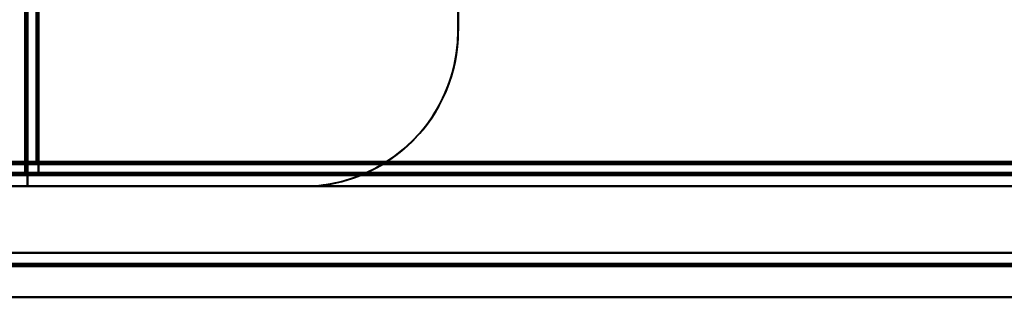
# Model space of a CAD drawing. Header units: millimetres. Extents: x -1483 to 905, y -1392 to 951.
# Tile 16 of 105: x -705 to -660, y -443 to -430. Entities that reach past the tile are written whole.
import ezdxf

# ---------------------------------------------------------------- set-up
doc = ezdxf.new("R2010")
doc.units = ezdxf.units.MM
doc.layers.add('G-IMPT', color=8, linetype='Continuous', lineweight=40)

# ---------------------------------------------------------------- blocks, each defined once
blk = doc.blocks.new('NEXA 2000 CALQUES_dwg-762145-Niveau de réf_')
at = {"layer": 'G-IMPT'}
for p, q in [((-704.5, 433.85), (-704.5, -403.95)), ((-703.9, -403.95), (-704.5, -403.95)), ((-704.5, -403.95), (-703.9, -403.95)), ((-703.9, -404.55), (-703.9, -403.95)), ((-703.9, -403.95), (-703.9, -404.55)), ((-705, -404.45), (-704.4, -404.45)), ((-704.4, -404.45), (-705, -404.45)), ((-704.4, -404.45), (-704.4, -405.05)), ((-704.4, -405.05), (-704.4, -404.45)), ((-703.9, -404.55), (703.9, -404.55)), ((-739.4, -405.05), (739.4, -405.05)), ((-176.1, -408.05), (-738.9, -408.05))]:
    blk.add_line(p, q, dxfattribs=at)
at = {"layer": 'G-IMPT', "flags": 128}
for points in [[(-685, -398.05), (-685, -187.05), (-685, 23.95), (-685, 234.95), (-685, 445.95)], [(-685, 445.95), (-685, 234.95), (-685, 23.95), (-685, -187.05), (-685, -398.05)], [(-704.5, -404.45), (-704.5, -194.75), (-704.5, 14.95), (-704.5, 224.65), (-704.5, 434.35)], [(-704.4, 434.35), (-704.4, 224.65), (-704.4, 14.95), (-704.4, -194.75), (-704.4, -404.45)], [(-704.4, -404.45), (-704.4, -194.75), (-704.4, 14.95), (-704.4, 224.65), (-704.4, 434.35)], [(-704.4, 434.35), (-704.4, 224.65), (-704.4, 14.95), (-704.4, -194.75), (-704.4, -404.45)], [(-685, 434.35), (-685, 226.25), (-685, 18.15), (-685, -189.95), (-685, -398.05)], [(-685, -398.05), (-685, -189.95), (-685, 18.15), (-685, 226.25), (-685, 434.35)], [(-704.5, 433.85), (-704.5, 224.4), (-704.5, 14.95), (-704.5, -194.5), (-704.5, -403.95)], [(-704.5, -403.95), (-704.5, -194.5), (-704.5, 14.95), (-704.5, 224.4), (-704.5, 433.85)], [(-704.5, 433.85), (-704.5, 224.4), (-704.5, 14.95), (-704.5, -194.5), (-704.5, -403.95)], [(-704.5, -403.95), (-704.5, -194.5), (-704.5, 14.95), (-704.5, 224.4), (-704.5, 433.85)], [(-704.5, 433.85), (-704.5, 224.4), (-704.5, 14.95), (-704.5, -194.5), (-704.5, -403.95)], [(-704.5, -403.95), (-704.5, -194.5), (-704.5, 14.95), (-704.5, 224.4), (-704.5, 433.85)], [(-704, 433.95), (-704, 224.45), (-704, 14.95), (-704, -194.55), (-704, -404.05)], [(-704, -404.05), (-704, -194.55), (-704, 14.95), (-704, 224.45), (-704, 433.95)], [(-704, 433.85), (-704, 224.4), (-704, 14.95), (-704, -194.5), (-704, -403.95)], [(-704, -403.95), (-704, -194.5), (-704, 14.95), (-704, 224.4), (-704, 433.85)], [(-703.9, -403.95), (-703.9, -194.5), (-703.9, 14.95), (-703.9, 224.4), (-703.9, 433.85)], [(-703.9, 433.85), (-703.9, 224.4), (-703.9, 14.95), (-703.9, -194.5), (-703.9, -403.95)], [(-739, -404.05), (-369.5, -404.05), (0, -404.05), (369.5, -404.05), (739, -404.05)], [(739, -404.05), (369.5, -404.05), (0, -404.05), (-369.5, -404.05), (-739, -404.05)], [(738.9, -404.05), (369.45, -404.05), (0, -404.05), (-369.45, -404.05), (-738.9, -404.05)], [(-738.9, -404.05), (-369.45, -404.05), (0, -404.05), (369.45, -404.05), (738.9, -404.05)], [(707, -403.95), (353.5, -403.95), (0, -403.95), (-353.5, -403.95), (-707, -403.95)], [(-707, -403.95), (-353.5, -403.95), (0, -403.95), (353.5, -403.95), (707, -403.95)], [(-704, -403.95), (-704.125, -403.95), (-704.25, -403.95), (-704.375, -403.95), (-704.5, -403.95)], [(-704.5, -403.95), (-704.375, -403.95), (-704.25, -403.95), (-704.125, -403.95), (-704, -403.95)], [(-704.5, -403.95), (-704.5, -404.075), (-704.5, -404.2), (-704.5, -404.325), (-704.5, -404.45)], [(-704.5, -404.45), (-704.5, -404.325), (-704.5, -404.2), (-704.5, -404.075), (-704.5, -403.95)], [(-704, -403.95), (-703.988, -403.95), (-703.975, -403.95), (-703.963, -403.95), (-703.95, -403.95)], [(-704, -404), (-704, -403.988), (-704, -403.975), (-704, -403.963), (-704, -403.95)], [(-704, -404.05), (-704, -404.038), (-704, -404.025), (-704, -404.013), (-704, -404)], [(-703.95, -404.05), (-703.963, -404.05), (-703.975, -404.05), (-703.988, -404.05), (-704, -404.05)], [(-704, -404.05), (-352, -404.05), (0, -404.05), (352, -404.05), (704, -404.05)], [(704, -404.05), (352, -404.05), (0, -404.05), (-352, -404.05), (-704, -404.05)], [(-703.95, -403.95), (-703.938, -403.95), (-703.925, -403.95), (-703.913, -403.95), (-703.9, -403.95)], [(-703.9, -404.05), (-703.913, -404.05), (-703.925, -404.05), (-703.938, -404.05), (-703.95, -404.05)], [(703.9, -403.95), (351.95, -403.95), (0, -403.95), (-351.95, -403.95), (-703.9, -403.95)], [(-703.9, -403.95), (-703.9, -403.963), (-703.9, -403.975), (-703.9, -403.988), (-703.9, -404)], [(-703.9, -403.95), (-351.95, -403.95), (0, -403.95), (351.95, -403.95), (703.9, -403.95)], [(-703.9, -404), (-703.9, -404.013), (-703.9, -404.025), (-703.9, -404.038), (-703.9, -404.05)], [(-703.9, -404.05), (-351.95, -404.05), (0, -404.05), (351.95, -404.05), (703.9, -404.05)], [(-703.9, -404.55), (-703.9, -404.425), (-703.9, -404.3), (-703.9, -404.175), (-703.9, -404.05)], [(-703.9, -404.05), (-703.9, -404.175), (-703.9, -404.3), (-703.9, -404.425), (-703.9, -404.55)], [(703.9, -404.05), (351.95, -404.05), (0, -404.05), (-351.95, -404.05), (-703.9, -404.05)], [(-739.4, -404.45), (-369.7, -404.45), (0, -404.45), (369.7, -404.45), (739.4, -404.45)], [(739.4, -404.45), (369.7, -404.45), (0, -404.45), (-369.7, -404.45), (-739.4, -404.45)], [(739.4, -404.45), (369.7, -404.45), (0, -404.45), (-369.7, -404.45), (-739.4, -404.45)], [(-739.4, -404.55), (-369.7, -404.55), (0, -404.55), (369.7, -404.55), (739.4, -404.55)], [(-738.9, -404.55), (-369.45, -404.55), (0, -404.55), (369.45, -404.55), (738.9, -404.55)], [(738.9, -404.55), (369.45, -404.55), (0, -404.55), (-369.45, -404.55), (-738.9, -404.55)], [(-738.9, -404.55), (-369.45, -404.55), (0, -404.55), (369.45, -404.55), (738.9, -404.55)], [(738.9, -404.55), (369.45, -404.55), (0, -404.55), (-369.45, -404.55), (-738.9, -404.55)], [(-738.9, -404.55), (-369.45, -404.55), (0, -404.55), (369.45, -404.55), (738.9, -404.55)], [(738.9, -404.55), (369.45, -404.55), (0, -404.55), (-369.45, -404.55), (-738.9, -404.55)], [(-705, -404.45), (-704.875, -404.45), (-704.75, -404.45), (-704.625, -404.45), (-704.5, -404.45)], [(-704.5, -404.45), (-704.625, -404.45), (-704.75, -404.45), (-704.875, -404.45), (-705, -404.45)], [(-704.45, -404.45), (-704.463, -404.45), (-704.475, -404.45), (-704.488, -404.45), (-704.5, -404.45)], [(-704.4, -404.45), (-704.413, -404.45), (-704.425, -404.45), (-704.438, -404.45), (-704.45, -404.45)], [(-704.4, -404.5), (-704.4, -404.488), (-704.4, -404.475), (-704.4, -404.463), (-704.4, -404.45)], [(-704.4, -404.45), (-700.591, -404.45), (-696.782, -404.45), (-692.973, -404.45), (-689.165, -404.45)], [(-689.165, -404.45), (-692.973, -404.45), (-696.782, -404.45), (-700.591, -404.45), (-704.4, -404.45)], [(-704.4, -404.45), (-352.2, -404.45), (0, -404.45), (352.2, -404.45), (704.4, -404.45)], [(-704.4, -404.55), (-704.4, -404.538), (-704.4, -404.525), (-704.4, -404.513), (-704.4, -404.5)], [(-704.4, -405.05), (-704.4, -404.925), (-704.4, -404.8), (-704.4, -404.675), (-704.4, -404.55)], [(-703.9, -404.55), (-704.025, -404.55), (-704.15, -404.55), (-704.275, -404.55), (-704.4, -404.55)], [(-704.4, -404.55), (-704.4, -404.675), (-704.4, -404.8), (-704.4, -404.925), (-704.4, -405.05)], [(704.4, -404.55), (352.2, -404.55), (0, -404.55), (-352.2, -404.55), (-704.4, -404.55)], [(-704.4, -404.55), (-704.275, -404.55), (-704.15, -404.55), (-704.025, -404.55), (-703.9, -404.55)], [(-703.9, -404.55), (-351.95, -404.55), (0, -404.55), (351.95, -404.55), (703.9, -404.55)], [(703.9, -404.55), (351.95, -404.55), (0, -404.55), (-351.95, -404.55), (-703.9, -404.55)], [(-703.9, -404.55), (-351.95, -404.55), (0, -404.55), (351.95, -404.55), (703.9, -404.55)], [(703.9, -404.55), (351.95, -404.55), (0, -404.55), (-351.95, -404.55), (-703.9, -404.55)], [(703.9, -404.55), (351.95, -404.55), (0, -404.55), (-351.95, -404.55), (-703.9, -404.55)], [(-703.9, -404.55), (-351.95, -404.55), (0, -404.55), (351.95, -404.55), (703.9, -404.55)], [(-586.27, -404.45), (-611.993, -404.45), (-637.717, -404.45), (-663.441, -404.45), (-689.165, -404.45)], [(-689.165, -404.45), (-663.441, -404.45), (-637.717, -404.45), (-611.993, -404.45), (-586.27, -404.45)], [(-739.4, -405.05), (-369.7, -405.05), (0, -405.05), (369.7, -405.05), (739.4, -405.05)], [(739.4, -405.05), (369.7, -405.05), (0, -405.05), (-369.7, -405.05), (-739.4, -405.05)], [(-739.4, -405.05), (-369.7, -405.05), (0, -405.05), (369.7, -405.05), (739.4, -405.05)], [(739.4, -405.05), (369.7, -405.05), (0, -405.05), (-369.7, -405.05), (-739.4, -405.05)], [(-715.233, -405.05), (-709.425, -405.05), (-703.616, -405.05), (-697.808, -405.05), (-692, -405.05)], [(-692, -405.05), (-697.808, -405.05), (-703.616, -405.05), (-709.425, -405.05), (-715.233, -405.05)], [(-692, -405.05), (-697.808, -405.05), (-703.616, -405.05), (-709.425, -405.05), (-715.233, -405.05)], [(-715.233, -405.05), (-709.425, -405.05), (-703.616, -405.05), (-697.808, -405.05), (-692, -405.05)], [(-704.4, -405.05), (-352.2, -405.05), (0, -405.05), (352.2, -405.05), (704.4, -405.05)], [(704.4, -405.05), (352.2, -405.05), (0, -405.05), (-352.2, -405.05), (-704.4, -405.05)], [(-704.4, -405.05), (-352.2, -405.05), (0, -405.05), (352.2, -405.05), (704.4, -405.05)], [(704.4, -405.05), (352.2, -405.05), (0, -405.05), (-352.2, -405.05), (-704.4, -405.05)], [(-738.9, -408.05), (-598.2, -408.05), (-457.5, -408.05), (-316.8, -408.05), (-176.1, -408.05)], [(-176.1, -408.05), (-316.8, -408.05), (-457.5, -408.05), (-598.2, -408.05), (-738.9, -408.05)], [(-738.9, -408.05), (-598.2, -408.05), (-457.5, -408.05), (-316.8, -408.05), (-176.1, -408.05)], [(-176.1, -408.05), (-316.8, -408.05), (-457.5, -408.05), (-598.2, -408.05), (-738.9, -408.05)], [(-176.1, -408.55), (-316.8, -408.55), (-457.5, -408.55), (-598.2, -408.55), (-738.9, -408.55)], [(-738.9, -408.55), (-598.2, -408.55), (-457.5, -408.55), (-316.8, -408.55), (-176.1, -408.55)], [(-176.1, -408.65), (-316.8, -408.65), (-457.5, -408.65), (-598.2, -408.65), (-738.9, -408.65)], [(-176.1, -408.65), (-316.8, -408.65), (-457.5, -408.65), (-598.2, -408.65), (-738.9, -408.65)], [(-738.9, -408.65), (-598.2, -408.65), (-457.5, -408.65), (-316.8, -408.65), (-176.1, -408.65)], [(-738.9, -408.65), (-598.2, -408.65), (-457.5, -408.65), (-316.8, -408.65), (-176.1, -408.65)], [(-176.1, -408.65), (-316.8, -408.65), (-457.5, -408.65), (-598.2, -408.65), (-738.9, -408.65)], [(-738.9, -408.65), (-598.2, -408.65), (-457.5, -408.65), (-316.8, -408.65), (-176.1, -408.65)], [(-739.4, -410.05), (-598.45, -410.05), (-457.5, -410.05), (-316.55, -410.05), (-175.6, -410.05)], [(-175.6, -410.05), (-316.55, -410.05), (-457.5, -410.05), (-598.45, -410.05), (-739.4, -410.05)], [(-739.4, -410.05), (-598.45, -410.05), (-457.5, -410.05), (-316.55, -410.05), (-175.6, -410.05)], [(-175.6, -410.05), (-316.55, -410.05), (-457.5, -410.05), (-598.45, -410.05), (-739.4, -410.05)], [(-738.9, -410.05), (-598.2, -410.05), (-457.5, -410.05), (-316.8, -410.05), (-176.1, -410.05)], [(-176.1, -410.05), (-316.8, -410.05), (-457.5, -410.05), (-598.2, -410.05), (-738.9, -410.05)], [(-176.1, -410.05), (-316.8, -410.05), (-457.5, -410.05), (-598.2, -410.05), (-738.9, -410.05)], [(-738.9, -410.05), (-598.2, -410.05), (-457.5, -410.05), (-316.8, -410.05), (-176.1, -410.05)]]:
    blk.add_lwpolyline(points, dxfattribs=at)
at = {"layer": 'G-IMPT'}
for start, end in [(270, 360), (270, 360), (293.8955, 360), (293.8955, 360), (270, 293.8955), (270, 293.8955)]:
    blk.add_arc((-692, -398.05), 7, start, end, dxfattribs=at)

msp = doc.modelspace()

# ---------------------------------------------------------------- block references
at = {"layer": 'G-IMPT'}
msp.add_blockref('NEXA 2000 CALQUES_dwg-762145-Niveau de réf_', (0, -32.95), dxfattribs=at)

doc.saveas('drawing.dxf')
